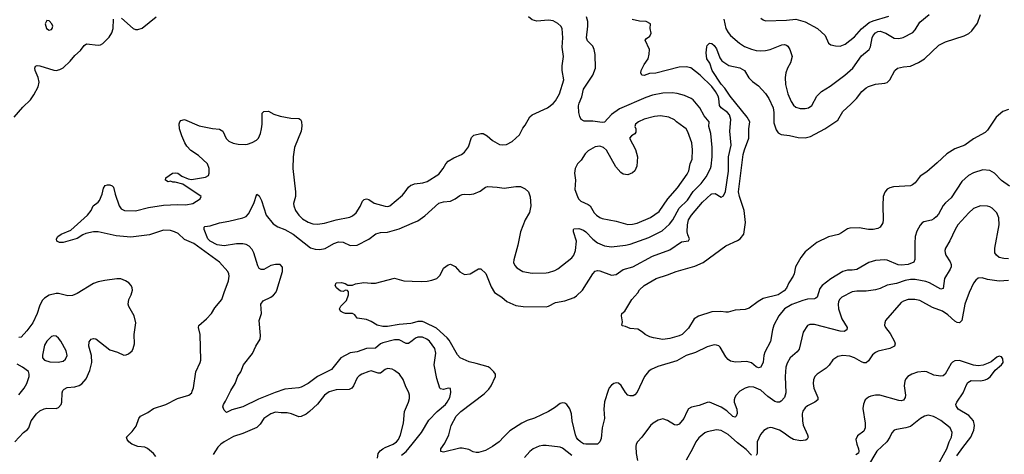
# Model space of a CAD drawing. Header units: inches. Extents: x 1834610 to 2027685, y 642842 to 774116.
# Tile 190 of 256: x 1876638 to 1885075, y 703583 to 707305. Entities that reach past the tile are written whole.
import ezdxf

# ---------------------------------------------------------------- set-up
doc = ezdxf.new("R2010")
doc.units = ezdxf.units.IN
doc.header["$MEASUREMENT"] = 0
doc.layers.add('B8770', color=7, linetype='Continuous')
doc.layers.add('B8780', color=7, linetype='Continuous')

msp = doc.modelspace()

# ---------------------------------------------------------------- linework, layer by layer
at = {"layer": 'B8770', "color": 5}
for points, elevation in [([(1876590, 706470.4), (1876664.2, 706555.8), (1876730, 706620.3), (1876758.9, 706661.1), (1876795.4, 706730), (1876804.8, 706770), (1876796.1, 706810), (1876771, 706870), (1876768.5, 706891.5), (1876773.6, 706906.4), (1876786.6, 706913.4), (1876809.7, 706910.3), (1876930, 706872.7), (1876950, 706871.6), (1876981.5, 706878.5), (1877010, 706894), (1877070.8, 706949.2), (1877110, 706998), (1877158, 707042), (1877190, 707084.9), (1877210, 707098), (1877310, 707087), (1877330, 707090.4), (1877350, 707101.6), (1877404.2, 707155.8), (1877427.6, 707192.4), (1877439.7, 707230), (1877440.7, 707310)], 620), ([(1877510, 707319.5), (1877610, 707228.7), (1877630, 707221.3), (1877650, 707220.4), (1877688.2, 707231.8), (1877806.6, 707330)], 620), ([(1877805.2, 703565.2), (1877785.6, 703590), (1877732.1, 703632.1), (1877710, 703643.8), (1877650, 703651), (1877598, 703670), (1877572, 703690), (1877558, 703710), (1877552.7, 703730), (1877602, 703778), (1877635.6, 703824.4), (1877658, 703890), (1877672.7, 703910), (1877737.4, 703942.6), (1877785.5, 703974.5), (1877890, 704011.2), (1877990, 704060.3), (1878088.7, 704090), (1878114, 704110), (1878115.3, 704124.7), (1878128.7, 704151.3), (1878147.8, 704290), (1878184.8, 704370), (1878189.8, 704390.2), (1878183.4, 704610), (1878169.7, 704670), (1878172.9, 704687.1), (1878237.4, 704742.6), (1878280.4, 704790), (1878310, 704836.5), (1878371.4, 704908.6), (1878388.8, 704970), (1878426, 705070), (1878433.3, 705110), (1878431, 705130), (1878420.4, 705150), (1878349.8, 705230), (1878130.7, 705390), (1878050, 705422.6), (1877994.9, 705474.9), (1877965.4, 705490), (1877930, 705500.9), (1877870, 705503.2), (1877750, 705462.2), (1877590, 705443.4), (1877465.8, 705454.2), (1877310, 705487.9), (1877270, 705488.9), (1877205.7, 705474.3), (1877177.7, 705462.3), (1877130, 705432.6), (1877010, 705397), (1876978.6, 705398.6), (1876955.3, 705410), (1876953.2, 705430), (1876965.1, 705450), (1876994.5, 705470), (1877077.2, 705502.8), (1877220.4, 705630), (1877249.8, 705670), (1877268.9, 705711.1), (1877310, 705741.3), (1877321.8, 705758.2), (1877344.2, 705810), (1877357.5, 705862.5), (1877370, 705884.9), (1877390, 705892.4), (1877410, 705890.4), (1877430, 705882), (1877442, 705870), (1877456, 705810), (1877489, 705710), (1877506.5, 705686.5), (1877536, 705670), (1877630, 705667.3), (1877742.5, 705697.5), (1877870, 705716.2), (1877990, 705721.8), (1878061.4, 705718.6), (1878121.2, 705730), (1878184, 705770), (1878192.3, 705792.3), (1878036.5, 705896.5), (1877970, 705915.3), (1877950, 705915.3), (1877930, 705922), (1877910, 705918), (1877886, 705930), (1877890, 705951.3), (1877948, 705990), (1877970, 705994.8), (1877992, 705990), (1878026.8, 705966.8), (1878081.6, 705941.6), (1878110, 705938), (1878230, 705956.4), (1878254.5, 705970), (1878261.6, 705990), (1878261.3, 706030), (1878246, 706070), (1878170, 706142.3), (1878104.1, 706184.1), (1878070, 706221), (1878052.7, 706250), (1878026.8, 706310), (1878008.7, 706370), (1878005.6, 706414.4), (1878010, 706432), (1878018, 706442), (1878050, 706450.6), (1878175.3, 706395.3), (1878290, 706372.6), (1878350, 706367), (1878379.3, 706350), (1878408.4, 706288.4), (1878430, 706265.7), (1878468.2, 706248.2), (1878510, 706238.9), (1878570, 706237), (1878590, 706239.5), (1878630, 706254), (1878667.3, 706272.7), (1878683.6, 706290), (1878702, 706330), (1878709.8, 706370.2), (1878714.5, 706410), (1878714.5, 706505.5), (1878730, 706519.1), (1878770, 706521.6), (1878815.6, 706495.6), (1878870, 706479.3), (1878962, 706462), (1879030, 706458.4), (1879044, 706450), (1879053.3, 706433.3), (1879054.6, 706394.6), (1879049.1, 706350), (1878994, 706210), (1878982.6, 706130), (1878979.8, 706030), (1879002.8, 705830), (1879000.3, 705790), (1878984.9, 705730), (1878986.3, 705710), (1879002.6, 705670), (1879030.3, 705630), (1879061.1, 705601.1), (1879110.1, 705570.1), (1879150, 705558.4), (1879190, 705554.5), (1879250, 705562.6), (1879350, 705592.1), (1879466.1, 705613.9), (1879490, 705625.4), (1879519.8, 705650), (1879554.6, 705705.4), (1879575.8, 705750), (1879590, 705766.7), (1879610, 705771.8), (1879630, 705764.4), (1879675.4, 705735.4), (1879770, 705707.4), (1879793.6, 705706.4), (1879810, 705712.2), (1879917.3, 705802.7), (1879941.7, 705830), (1879970, 705872.2), (1879990, 705888.8), (1880000, 705892.4)], 580), ([(1880000, 704555.6), (1879970, 704533.2), (1879950, 704533.3), (1879890, 704563.9), (1879850, 704564.3), (1879750, 704538.3), (1879730, 704528.9), (1879687.2, 704492.8), (1879610, 704490.7), (1879530, 704460.8), (1879470, 704453.6), (1879390, 704408.8), (1879310.4, 704310), (1879190, 704249.8), (1879110, 704190.7), (1879050, 704158.7), (1879030, 704152.3), (1878910, 704140.8), (1878826.6, 704113.4), (1878683.6, 704056.4), (1878550, 703989.6), (1878454.9, 703965.1), (1878410, 703942), (1878390, 703962), (1878378.4, 703990), (1878383.6, 704010), (1878402, 704038), (1878446.9, 704130), (1878484.2, 704190), (1878507.1, 704252.9), (1878532, 704290), (1878557, 704350), (1878633.1, 704446.9), (1878660.7, 704510), (1878699.3, 704570), (1878701.5, 704601.5), (1878689.6, 704730), (1878709.6, 704790), (1878705.6, 704870), (1878723.5, 704896.5), (1878790, 704928.5), (1878812.9, 704947.1), (1878831.5, 704970), (1878841.3, 704990), (1878889.5, 705149.5), (1878890, 705186), (1878870, 705209.4), (1878830, 705209.7), (1878790, 705199.7), (1878730, 705167.3), (1878706.2, 705166.2), (1878690, 705176), (1878677.3, 705197.3), (1878644.1, 705310), (1878630, 705338.5), (1878604.8, 705364.8), (1878579.4, 705379.4), (1878550, 705387.1), (1878495.5, 705384.5), (1878390, 705368.6), (1878330, 705376.9), (1878269.7, 705410), (1878249.7, 705430), (1878219, 705510), (1878218, 705530), (1878224.7, 705535.3), (1878270, 705539.1), (1878350, 705564.9), (1878430, 705579), (1878550.9, 705609.1), (1878578.9, 705621.1), (1878598.2, 705641.8), (1878643.5, 705730), (1878670, 705811), (1878690, 705798), (1878710, 705758), (1878750.3, 705630), (1878810, 705558.5), (1878850.1, 705530.1), (1878910, 705508.7), (1878982, 705470), (1879130, 705351.3), (1879170, 705341.1), (1879210, 705337.8), (1879254.5, 705345.5), (1879330, 705389.1), (1879370, 705404.4), (1879410, 705400.3), (1879470, 705372.2), (1879530, 705373.4), (1879630, 705426.7), (1879690, 705470.4), (1879730, 705481.6), (1879790, 705487), (1879890, 705514.9), (1880000, 705561.8)], 560), ([(1880000, 704706.6), (1879990, 704703.7), (1879890, 704696.3), (1879790, 704677.4), (1879750, 704678.7), (1879702, 704690), (1879650, 704720.9), (1879610, 704738), (1879530, 704748), (1879510, 704778), (1879490, 704788.7), (1879430, 704789), (1879413.6, 704793.6), (1879388, 704810), (1879378, 704830), (1879389.3, 704850.7), (1879438, 704902), (1879455.3, 704950), (1879455.3, 704975.3), (1879447.3, 704987.3), (1879430, 704988), (1879410, 704979), (1879390, 704981.2), (1879375.3, 704990), (1879354, 705010), (1879342, 705030), (1879349.3, 705050.7), (1879394.4, 705054.4), (1879426.4, 705046.4), (1879450, 705032), (1879490, 705032), (1879516.4, 705043.6), (1879586.3, 705053.7), (1879650, 705047.7), (1879686, 705050), (1879850, 705090.7), (1879930.3, 705070.3), (1880000, 705066.8)], 540), ([(1876595.1, 703690), (1876670, 703768.9), (1876705.6, 703794.4), (1876715.3, 703810), (1876736.4, 703870), (1876782.3, 703930), (1876810, 703955.2), (1876846.7, 703973.3), (1876870, 703977.2), (1876950, 703974.6), (1876970, 703983.1), (1876993.5, 704010), (1876998.7, 704030), (1877001.7, 704110), (1877008.2, 704130), (1877018, 704142), (1877044.1, 704155.9), (1877110, 704162.6), (1877147, 704173), (1877171.8, 704188.2), (1877207.6, 704230), (1877240.2, 704299.8), (1877257.3, 704370), (1877252.2, 704430), (1877229.8, 704510.2), (1877234.1, 704545.9), (1877250, 704568.2), (1877270, 704575.8), (1877290, 704572.2), (1877410, 704477.3), (1877477, 704457), (1877530, 704432.7), (1877550, 704434.9), (1877570, 704444.4), (1877600.7, 704470), (1877611.6, 704490), (1877620.5, 704530), (1877619.8, 704610), (1877633.6, 704710), (1877618, 704770), (1877573, 704850), (1877566.9, 704870), (1877572.6, 704910), (1877592.6, 704950), (1877603.6, 704990), (1877602.9, 705010), (1877594.5, 705030), (1877573.1, 705053.1), (1877546, 705070), (1877505.6, 705085.6), (1877470, 705085.7), (1877367.1, 705072.9), (1877310, 705061.1), (1877270, 705046.3), (1877130, 704959.2), (1877090, 704942), (1877050, 704939.8), (1876970, 704960.3), (1876950, 704960.8), (1876890, 704945.3), (1876850, 704921), (1876830, 704901.3), (1876807.3, 704852.7), (1876789.1, 704790), (1876750.2, 704710), (1876700.6, 704639.4), (1876650, 704587.3), (1876630, 704583.5)], 620), ([(1876630, 704093), (1876677, 704150), (1876699.5, 704190), (1876718, 704250), (1876719.3, 704270), (1876712.7, 704292.7), (1876662, 704330), (1876616.6, 704356.6)], 640), ([(1879705.2, 703550), (1879711.1, 703588.9), (1879728.1, 703611.9), (1879750, 703630.1), (1879770, 703642.7), (1879838, 703670), (1879867.4, 703690), (1879884.2, 703710), (1879900.3, 703750), (1879925.8, 703850), (1879935.4, 703950), (1879969.7, 704030), (1879978.2, 704061.8), (1879978.3, 704090), (1879972.6, 704110), (1879943.1, 704170), (1879924.6, 704224.6), (1879892, 704270), (1879850, 704302.4), (1879830, 704311.3), (1879790, 704316.9), (1879770, 704309.6), (1879730, 704278), (1879710, 704277.7), (1879650, 704296.9), (1879630, 704293.3), (1879570, 704269.6), (1879545.7, 704254.3), (1879530, 704238), (1879499.6, 704170), (1879484.9, 704150), (1879460.2, 704139.8), (1879350, 704136.5), (1879290, 704118.7), (1879248.9, 704090), (1879190, 704012.6), (1879121.1, 703950), (1879092.1, 703927.9), (1879050, 703907), (1879030, 703904.1), (1878966.6, 703930), (1878930, 703938.5), (1878877.3, 703937.3), (1878830, 703943.9), (1878790, 703929.8), (1878730.8, 703889.2), (1878698.5, 703841.5), (1878670, 703814), (1878550, 703761.5), (1878470, 703736.5), (1878388.8, 703691.2), (1878360.3, 703670), (1878336.1, 703643.9), (1878296.9, 703583.1)], 580), ([(1879910, 703574.8), (1879950, 703608.6), (1880000, 703670.8)], 560)]:
    msp.add_lwpolyline(points, dxfattribs=dict(at, elevation=elevation))
at = {"layer": 'B8770', "color": 5, "elevation": 640}
for points in [[(1876870, 707298), (1876856, 707270), (1876867.3, 707230), (1876890, 707216), (1876910, 707221), (1876917.2, 707230), (1876921.2, 707250), (1876914, 707270), (1876890, 707295.3)], [(1876930, 704598.4), (1876910, 704591.5), (1876870, 704551.6), (1876850, 704519.3), (1876833.4, 704433.4), (1876834.8, 704410), (1876851.3, 704390), (1876896.4, 704376.4), (1876967.9, 704372.1), (1877010, 704381.6), (1877030, 704397.3), (1877045.6, 704430), (1877035.8, 704470), (1876990, 704551.8), (1876970, 704578), (1876950, 704595.1)]]:
    msp.add_lwpolyline(points, close=True, dxfattribs=at)
at = {"layer": 'B8780', "color": 5}
for points, elevation in [([(1880000, 705892.4), (1880020.3, 705899.7), (1880091.9, 705908.1), (1880130, 705918.9), (1880230, 705983.7), (1880267.8, 706030), (1880290, 706070.6), (1880310, 706094.4), (1880357, 706123), (1880425.2, 706150), (1880450, 706170.6), (1880483.5, 706216.5), (1880510, 706296.3), (1880530, 706316.4), (1880590, 706330.6), (1880610, 706330.5), (1880644, 706310), (1880690.7, 706270), (1880750, 706236), (1880772.3, 706232.3), (1880810, 706237.8), (1880856.9, 706263.1), (1880920.7, 706319.3), (1880950, 706377.1), (1880970, 706402), (1881010, 706474.9), (1881029.8, 706490.2), (1881159.5, 706550), (1881210, 706587), (1881230, 706610.5), (1881264.4, 706670), (1881301.1, 706790), (1881287.1, 706870), (1881287.4, 706910), (1881297.7, 706990), (1881285.3, 707070), (1881290.8, 707150.8), (1881287.8, 707230), (1881275.6, 707250), (1881250, 707274), (1881210, 707296.9), (1881170, 707300.3), (1881070, 707292.5), (1881030, 707305.3), (1880997.8, 707330)], 580), ([(1880000, 705561.8), (1880050, 705583.1), (1880110, 705626.4), (1880230, 705734), (1880270, 705745.7), (1880330, 705750.4), (1880369.8, 705770.2), (1880410, 705800.4), (1880430, 705808.4), (1880450, 705812.4), (1880490, 705808.4), (1880530, 705813.7), (1880582.7, 705837.3), (1880630, 705870.4), (1880650, 705875.5), (1880730, 705872.4), (1880790, 705862.4), (1880890, 705876.3), (1880930, 705875.5), (1880970, 705858), (1880999.3, 705830), (1881012.4, 705787.6), (1881018.7, 705710), (1881006.1, 705653.9), (1880970, 705592.7), (1880930.2, 705489.8), (1880906.5, 705373.5), (1880872.4, 705250), (1880870, 705224.7), (1880880.6, 705200.6), (1880899.3, 705179.3), (1880950, 705150.3), (1881030, 705135.6), (1881150, 705136.5), (1881170, 705139), (1881223, 705157), (1881250, 705171.3), (1881370, 705267), (1881387.1, 705290), (1881401.1, 705330), (1881407.9, 705410), (1881383.5, 705490), (1881382.7, 705510), (1881386.6, 705513.4), (1881430, 705517.2), (1881470, 705502.2), (1881490.2, 705490), (1881550, 705424.9), (1881590, 705393.4), (1881650, 705368.1), (1881710, 705360.2), (1881830, 705373.2), (1881870, 705382.7), (1882030, 705440.5), (1882143.5, 705496.5), (1882206.4, 705553.6), (1882235, 705590), (1882290, 705691.4), (1882359.4, 705760.6), (1882410, 705834.3), (1882476.2, 705903.8), (1882521.2, 705958.8), (1882557.7, 706030), (1882562.3, 706050), (1882571.6, 706130), (1882571.4, 706211.4), (1882560.7, 706330), (1882543.5, 706390), (1882546, 706430), (1882502.4, 706482.4), (1882465.3, 706550), (1882410, 706619.6), (1882391.9, 706631.9), (1882336, 706656), (1882272.7, 706672.7), (1882230, 706678.8), (1882150, 706675.4), (1882060.8, 706659.2), (1882002, 706638), (1881778, 706542), (1881710, 706492.6), (1881650, 706428.4), (1881630, 706423.9), (1881550, 706437.3), (1881475.1, 706435.1), (1881449.5, 706449.5), (1881437, 706477), (1881429.6, 706509.6), (1881426.9, 706566.9), (1881431.1, 706590), (1881454.3, 706645.7), (1881470.6, 706709.4), (1881549.8, 706830), (1881571.9, 706890), (1881568.5, 707008.5), (1881561, 707050), (1881550, 707077.6), (1881503.4, 707123.4), (1881495.1, 707150), (1881507.2, 707250), (1881505, 707290), (1881495.8, 707330)], 560), ([(1880000, 705066.8), (1880082.7, 705062.7), (1880130, 705065.2), (1880170, 705073.6), (1880211.8, 705090), (1880241.1, 705118.9), (1880270, 705178.8), (1880310, 705206), (1880330, 705211), (1880370, 705191), (1880410, 705147.3), (1880450, 705124), (1880498, 705130), (1880570, 705171), (1880590, 705171), (1880631.9, 705131.9), (1880676.9, 705016.9), (1880706.4, 704970), (1880769.2, 704929.2), (1880813.4, 704893.4), (1880890, 704858.9), (1880952.2, 704847.8), (1881150, 704847.6), (1881170, 704851.8), (1881230, 704884), (1881310, 704898.9), (1881390, 704927.2), (1881410, 704941.3), (1881461.6, 704990), (1881550, 705127.7), (1881570, 705150.4), (1881590, 705157.6), (1881610, 705154.9), (1881710, 705118.3), (1881750, 705124.2), (1881810, 705166.5), (1881892, 705190), (1882060.2, 705279.8), (1882210, 705335.8), (1882310, 705403.1), (1882367.7, 705412.3), (1882378.7, 705430), (1882363.7, 705463.7), (1882358, 705490), (1882359.8, 705550), (1882369.3, 705590), (1882395.9, 705630), (1882490, 705742.1), (1882562.4, 705810), (1882570, 705815.1), (1882596.5, 705816.5), (1882650, 705784.9), (1882670, 705797.1), (1882686.7, 705833.3), (1882711.6, 706008.4), (1882710.7, 706130), (1882734.4, 706230), (1882721.8, 706350), (1882731.7, 706450), (1882719.5, 706490), (1882703.5, 706510), (1882649.7, 706550), (1882633.6, 706570), (1882629.9, 706630), (1882622.5, 706650), (1882600.7, 706690), (1882570, 706732.7), (1882470, 706829.8), (1882390, 706892.1), (1882350, 706903.1), (1882290, 706898), (1882090, 706847), (1882035.5, 706844.5), (1881990, 706826.3), (1881969.3, 706830), (1881959.5, 706850), (1881964.2, 706870), (1881990, 706922), (1882022.9, 706970), (1882033.3, 707010), (1882035.6, 707050), (1881999, 707130), (1882010, 707144.7), (1882036.6, 707163.4), (1882049, 707190), (1882039.3, 707230), (1882042, 707270), (1882006, 707290), (1881950, 707292.7), (1881886.3, 707306.3)], 540), ([(1885110, 706536.5), (1885061.7, 706518.3), (1885005.3, 706470), (1884930, 706359.8), (1884910, 706339.4), (1884810, 706286.3), (1884737, 706230), (1884650, 706198.7), (1884583, 706157), (1884501, 706079), (1884410, 706002.9), (1884353.7, 705966.3), (1884310, 705909.4), (1884288.8, 705891.2), (1884270, 705882.4), (1884126.9, 705873.1), (1884094.4, 705865.6), (1884070, 705852.7), (1884050.3, 705829.7), (1884036.4, 705790), (1884033.8, 705713.8), (1884038.4, 705590), (1884033.5, 705566.5), (1884010, 705529.2), (1883990, 705516), (1883950, 705509.5), (1883910, 705509.6), (1883830, 705522), (1883750, 705520.5), (1883730, 705513.3), (1883681.3, 705478.7), (1883654.5, 705465.5), (1883570, 705444.7), (1883470, 705397.4), (1883370, 705316.9), (1883330.3, 705270), (1883284.9, 705190), (1883274.9, 705130), (1883266, 705110), (1883230, 705052.7), (1883210, 705007), (1883190, 704982.6), (1883138.4, 704950), (1883010, 704916.9), (1882967.3, 704892.7), (1882890, 704836), (1882855.2, 704824.8), (1882770, 704818.4), (1882710, 704800.9), (1882690, 704799.5), (1882647.2, 704807.2), (1882570, 704803.5), (1882453.8, 704766.2), (1882417.8, 704742.2), (1882370, 704662.7), (1882314.8, 704610), (1882290, 704598), (1882210, 704576), (1882150, 704567), (1882070, 704580.9), (1882038, 704590), (1881998, 704610), (1881975.3, 704630), (1881934.5, 704654.5), (1881870, 704661.2), (1881830, 704679), (1881804, 704684), (1881798, 704690), (1881802, 704718), (1881796, 704770), (1881799, 704790), (1881822, 704810), (1881882.7, 704910), (1881935.1, 704964.9), (1881950, 704990.8), (1881990, 705027.7), (1882093.2, 705090), (1882190, 705120.9), (1882262.7, 705150), (1882424.2, 705195.8), (1882493.4, 705226.6), (1882690, 705369), (1882790, 705414), (1882811.8, 705430), (1882843.7, 705470), (1882856, 705570), (1882847, 705670), (1882805.4, 705790), (1882798.1, 705830), (1882837.3, 706150), (1882847.5, 706190), (1882885, 706290), (1882885, 706370), (1882893.3, 706430), (1882873, 706470), (1882727.2, 706650), (1882679.8, 706719.8), (1882650, 706752.9), (1882572.3, 706870), (1882552.7, 706932.7), (1882527.3, 706970), (1882520.2, 707020.2), (1882525.6, 707074.4), (1882530, 707084.7), (1882550, 707104.7), (1882570, 707102), (1882590, 707084.7), (1882610, 707056), (1882638.7, 706978.7), (1882654.1, 706954.1), (1882714, 706914), (1882810, 706894), (1882850, 706870.4), (1882886.2, 706806.2), (1882916.7, 706776.7), (1882970, 706739.1), (1883030, 706672.2), (1883056.9, 706630), (1883093.9, 706550), (1883099.5, 706510), (1883101.5, 706421.5), (1883121.2, 706361.2), (1883136.7, 706336.7), (1883163.3, 706323.3), (1883233.6, 706313.6), (1883310, 706295.1), (1883370, 706293), (1883414.9, 706305.1), (1883538, 706370), (1883650, 706445.3), (1883690, 706520.3), (1883759.2, 706580.8), (1883808.8, 706631.2), (1883853.3, 706690), (1883890, 706721.3), (1883910, 706733.7), (1883970, 706754), (1884050, 706761.3), (1884072.4, 706767.6), (1884094, 706790), (1884137, 706870), (1884161.2, 706890), (1884210, 706902.4), (1884270, 706908.5), (1884341.1, 706938.9), (1884390, 706970.3), (1884512.9, 707087.1), (1884570, 707114.6), (1884730, 707167.6), (1884771.4, 707188.6), (1884797.6, 707210), (1884844.1, 707275.9), (1884871.2, 707350)], 520), ([(1882673, 707310), (1882690.2, 707230), (1882710, 707194.6), (1882730, 707170.3), (1882804.9, 707104.9), (1882850, 707074.9), (1882910, 707051.6), (1882950, 707041.7), (1882990, 707038.9), (1883030, 707042), (1883070, 707051.5), (1883170, 707089), (1883192.1, 707092.1), (1883210, 707087.2), (1883219.1, 707079.1), (1883238, 707050), (1883258, 706990), (1883243.4, 706936.6), (1883217.1, 706890), (1883204.4, 706850), (1883198, 706810), (1883200.4, 706750), (1883221.1, 706670), (1883250, 706604.9), (1883270, 706574), (1883290, 706556.3), (1883325.5, 706545.5), (1883370, 706543.7), (1883396, 706550), (1883425.1, 706570), (1883468, 706650), (1883507.8, 706690), (1883582.6, 706737.4), (1883709.7, 706830), (1883776.1, 706890), (1883850, 706995), (1883917.1, 707050), (1883928, 707072), (1883941.8, 707150), (1883950.8, 707170), (1883970, 707191.8), (1883990, 707203), (1884010, 707206.3), (1884058.9, 707190), (1884130, 707148.4), (1884170, 707143.2), (1884208.1, 707151.9), (1884290, 707195.6), (1884310, 707218.7), (1884350, 707283.1), (1884430, 707350.3)], 540), ([(1882990, 707319.1), (1883010, 707303.8), (1883030, 707296.4), (1883210, 707300.2), (1883290, 707309.3), (1883367.3, 707287.3), (1883473.1, 707230), (1883539.5, 707170), (1883570, 707103.8), (1883590, 707090.4), (1883630, 707081.3), (1883670, 707079.5), (1883710, 707095.6), (1883790, 707159.7), (1883852.5, 707227.5), (1883917.7, 707282.3), (1883950, 707296), (1884084.3, 707335.7)], 560), ([(1885120.1, 705880.1), (1885050, 705927.8), (1884990, 705992), (1884950, 706014.5), (1884890, 706020.9), (1884810, 705993.6), (1884769.1, 705970.9), (1884710, 705918.4), (1884620.2, 705779.8), (1884570, 705736.9), (1884550, 705713.6), (1884510, 705640.5), (1884490, 705616.3), (1884470, 705598.9), (1884450, 705589.7), (1884385.4, 705574.6), (1884370, 705565.1), (1884353.7, 705546.3), (1884324.8, 705495.2), (1884311.3, 705448.7), (1884307.1, 705392.9), (1884309, 705251), (1884299.5, 705230), (1884250.1, 705209.9), (1884190, 705202.3), (1884166.7, 705206.7), (1884070, 705244.8), (1884050, 705248), (1883970, 705242), (1883914.3, 705225.7), (1883810, 705167.1), (1883770, 705159.7), (1883730, 705159.6), (1883690, 705149.6), (1883590, 705087.3), (1883515.5, 705030), (1883495.6, 705004.4), (1883470.7, 704929.3), (1883460.2, 704919.8), (1883450, 704914.8), (1883390, 704912.5), (1883350, 704901.8), (1883253.3, 704866.7), (1883191.1, 704828.9), (1883141.8, 704770), (1883101, 704690), (1883089.4, 704650), (1883072.8, 704550), (1883022, 704458), (1883014.7, 704430), (1883008.8, 704371.2), (1882990, 704329.2), (1882970, 704323.7), (1882950, 704332.3), (1882907.7, 704367.7), (1882870, 704379.1), (1882771.3, 704371.3), (1882730, 704380.7), (1882710, 704395.1), (1882690, 704419.5), (1882641.4, 704501.4), (1882630, 704511.2), (1882610, 704518.9), (1882590, 704519.7), (1882530, 704503.1), (1882430, 704454), (1882348, 704430), (1882270, 704384.2), (1882106, 704334), (1882048, 704310), (1882027.3, 704292.7), (1881991.2, 704248.8), (1881930, 704116), (1881910, 704092.3), (1881894.7, 704085.3), (1881870, 704082.9), (1881850, 704089.5), (1881830, 704112.7), (1881792.3, 704172.3), (1881770, 704192.3), (1881750, 704194.5), (1881730, 704189.5), (1881710, 704176.2), (1881690, 704152.3), (1881680.3, 704130), (1881648.5, 704031.5), (1881642.7, 703970), (1881650.3, 703890), (1881628.5, 703810), (1881619.9, 703720.1), (1881610, 703689), (1881590, 703669.5), (1881490, 703669.8), (1881470, 703674), (1881442.9, 703690), (1881420.5, 703710), (1881408, 703728), (1881401, 703750), (1881373.5, 703870), (1881365.1, 703930), (1881351.6, 703971.6), (1881326, 704010), (1881310, 704022), (1881290, 704024.5), (1881270, 704018.4), (1881219.6, 703980.4), (1881168.8, 703951.2), (1881050, 703893.8), (1880987.6, 703872.4), (1880941.6, 703850), (1880836.9, 703783.1), (1880785.7, 703734.3), (1880747.7, 703690), (1880690.5, 703650), (1880630, 703616.2), (1880570, 703599.3), (1880550, 703599.3), (1880524.5, 703604.5), (1880485.6, 703625.6), (1880430, 703637.2), (1880410, 703637.2), (1880270, 703600.9), (1880246, 703606), (1880246.6, 703630), (1880281, 703679), (1880316, 703750), (1880334.5, 703830), (1880377.6, 703910), (1880418, 703950), (1880618.3, 704101.7), (1880657.9, 704142.1), (1880676.8, 704170), (1880714.3, 704250), (1880714.3, 704270), (1880701.3, 704290), (1880670, 704319.8), (1880651.1, 704331.1), (1880550, 704362.2), (1880490, 704375), (1880413.6, 704410), (1880390, 704435.6), (1880319.5, 704559.5), (1880302.2, 704582.2), (1880210, 704663.2), (1880110, 704712.9), (1880090, 704719.9), (1880050, 704720.6), (1880000, 704706.6)], 540), ([(1885110, 705258.5), (1885070, 705260.3), (1885030, 705268.7), (1885007.5, 705287.5), (1884994.8, 705310), (1884993.1, 705350), (1885031.9, 705550), (1885029.2, 705609.2), (1885010.5, 705650.5), (1884970, 705691.1), (1884950, 705703.9), (1884930, 705709.8), (1884870, 705710.8), (1884810, 705687.6), (1884770, 705652.1), (1884676.9, 705550), (1884652.7, 705510), (1884607.6, 705412.4), (1884570.5, 705350), (1884564.9, 705330), (1884568, 705310), (1884574.9, 705290), (1884611.1, 705231.1), (1884618.6, 705210), (1884619.1, 705190), (1884611.7, 705168.3), (1884563.6, 705090), (1884550, 705004.5), (1884530, 704998.3), (1884432.9, 705052.9), (1884404, 705064), (1884310, 705081.2), (1884270, 705080.2), (1884226.9, 705073.1), (1884150, 705045.6), (1884070, 705033.3), (1884010, 705002.7), (1883970, 704990.8), (1883890, 704981.6), (1883810, 704981.4), (1883770, 704974.2), (1883683.8, 704930), (1883663.1, 704910), (1883653.4, 704890), (1883650.2, 704869.8), (1883654.5, 704830), (1883683.9, 704743.9), (1883728, 704670), (1883726.8, 704650), (1883703.8, 704636.2), (1883670, 704636.9), (1883450, 704695.8), (1883410, 704696), (1883390, 704685.2), (1883350.3, 704629.7), (1883316.3, 704483.7), (1883299.7, 704460.3), (1883241.3, 704410), (1883215.3, 704364.7), (1883204.4, 704330), (1883196.5, 704250), (1883202.6, 704110), (1883190.2, 704069.8), (1883162.3, 704037.7), (1883150, 704029.6), (1883130, 704029.6), (1883110, 704036.9), (1883050, 704077.6), (1882990, 704132.7), (1882930, 704158.4), (1882890, 704160.6), (1882854.4, 704150), (1882810, 704123.1), (1882776.1, 704090), (1882764.7, 704070), (1882759, 704050), (1882759.6, 704030), (1882783.8, 703970), (1882787.3, 703932.7), (1882778.8, 703910), (1882770, 703902.7), (1882750, 703907), (1882696.5, 703956.5), (1882647.8, 703987.8), (1882550, 704029.5), (1882530, 704027), (1882459.9, 704000.1), (1882394, 703986), (1882370, 703972.7), (1882353.3, 703946.7), (1882330, 703889.5), (1882290, 703841.6), (1882270, 703833.6), (1882250, 703835.1), (1882190, 703874.3), (1882150, 703888.4), (1882110, 703876.8), (1882065.3, 703850), (1882044.6, 703830), (1881970, 703729.6), (1881932.4, 703690), (1881921.3, 703670), (1881917.4, 703650), (1881920.2, 703590), (1881932.6, 703530)], 560), ([(1885110, 705071.6), (1885030, 705065), (1884930, 705079.8), (1884886.6, 705093.4), (1884850, 705091.8), (1884830, 705074.5), (1884812, 705048), (1884774.2, 704970), (1884736.5, 704870), (1884710.1, 704729.9), (1884690.2, 704709.8), (1884670, 704713.1), (1884650, 704725), (1884590, 704778.6), (1884545.7, 704810), (1884460.5, 704840.5), (1884350, 704900.4), (1884309.8, 704909.8), (1884250, 704908.8), (1884210, 704895), (1884190, 704882.7), (1884058, 704730), (1884050.4, 704710), (1884048.4, 704690), (1884057.1, 704670), (1884096.7, 704616.7), (1884133.1, 704550), (1884139.5, 704530), (1884134.4, 704510), (1884094, 704490), (1883993.8, 704466.2), (1883970, 704455.6), (1883945.5, 704434.5), (1883910, 704383), (1883890, 704366), (1883870, 704366), (1883850, 704374.2), (1883790, 704409.1), (1883750, 704423.7), (1883691.8, 704428.2), (1883650, 704422.4), (1883606.2, 704393.8), (1883573.5, 704346.5), (1883550, 704321.7), (1883470.4, 704270), (1883452, 704250), (1883439.6, 704220.4), (1883436.1, 704190), (1883443.9, 704150), (1883476.5, 704070), (1883476, 704050), (1883450.4, 704030), (1883390, 703998), (1883370, 703982.6), (1883347.7, 703952.3), (1883342.6, 703930), (1883344.6, 703870), (1883351.8, 703831.8), (1883388.9, 703750), (1883393.4, 703730), (1883387.1, 703712.9), (1883375.5, 703704.5), (1883330, 703698.3), (1883270.1, 703709.9), (1883233.8, 703730), (1883190, 703765.2), (1883150, 703789), (1883090, 703809.8), (1883070, 703811.8), (1883050, 703807.4), (1883014, 703786), (1882986.6, 703753.4), (1882957.2, 703690), (1882956.4, 703590), (1882950, 703572.4)], 580), ([(1880000, 703670.8), (1880079.8, 703770), (1880144.2, 703875.8), (1880214.8, 703950), (1880285.8, 704010), (1880302, 704030), (1880323, 704070), (1880332.5, 704112.5), (1880330, 704146), (1880310, 704148.7), (1880270, 704137.2), (1880244.8, 704144.8), (1880239, 704150), (1880212.9, 704232.9), (1880190.9, 704350), (1880203.1, 704450), (1880194.2, 704490), (1880150, 704550.9), (1880128, 704570), (1880090, 704587.9), (1880050, 704587.1), (1880030, 704578), (1880000, 704555.6)], 560), ([(1884669.2, 703570), (1884718.3, 703641.7), (1884788.9, 703730), (1884814.9, 703790), (1884819.9, 703830), (1884810.6, 703870), (1884770, 703915.5), (1884678.5, 703970), (1884662.9, 703997.1), (1884660.8, 704010), (1884668.7, 704030), (1884722.7, 704110), (1884750, 704178.8), (1884762, 704198), (1884790, 704214.9), (1884873.3, 704213.3), (1884910, 704220.2), (1884931.5, 704230), (1884956.9, 704250), (1884996.4, 704303.6), (1885052.3, 704350), (1885065.2, 704370), (1885061.2, 704401.2), (1885050, 704418), (1885030, 704424), (1885010, 704416), (1884963.4, 704376.6), (1884937, 704363), (1884893, 704347), (1884850, 704339.7), (1884810, 704346.6), (1884690, 704387.3), (1884650, 704383.7), (1884630, 704372.7), (1884619.9, 704360.1), (1884569, 704271), (1884550, 704255.6), (1884530, 704251.2), (1884470, 704261.3), (1884410, 704289.7), (1884390, 704292.6), (1884330, 704287.3), (1884282, 704270), (1884248.4, 704250), (1884230, 704229.4), (1884222, 704210), (1884217.8, 704170), (1884229.2, 704090), (1884225.2, 704070), (1884210, 704046.9), (1884190, 704041.5), (1884170, 704043.5), (1884009.3, 704090.7), (1883970.2, 704089.8), (1883930, 704082.4), (1883910, 704074), (1883883.8, 704050), (1883867.7, 704012.3), (1883864, 703976), (1883883.2, 703850), (1883883.6, 703810), (1883870, 703782.4), (1883818, 703742), (1883802.8, 703710), (1883810.2, 703670), (1883826.5, 703630), (1883829.1, 703610), (1883825.5, 703594.5), (1883801.9, 703578.1)], 620), ([(1884494, 703470), (1884581.3, 703630), (1884601.7, 703690), (1884624, 703730), (1884628, 703770), (1884611.3, 703811.3), (1884530, 703873), (1884490, 703896.9), (1884468.3, 703908.3), (1884422.3, 703917.7), (1884390, 703909.7), (1884356.3, 703890), (1884270, 703822.6), (1884230.2, 703809.8), (1884150, 703796.9), (1884130.3, 703789.7), (1884111.7, 703768.3), (1884093.4, 703730), (1884067.2, 703690), (1883982.2, 703610), (1883904.2, 703475.8)], 640), ([(1882910, 703576.8), (1882864, 703624), (1882790, 703680.9), (1882710, 703754), (1882650, 703787.3), (1882610, 703792.9), (1882530, 703776.2), (1882510, 703766.8), (1882456.2, 703723.8), (1882430.7, 703689.3), (1882403.7, 703630), (1882350, 703532.8)], 580), ([(1881370, 703574.2), (1881290, 703636.4), (1881270, 703645.1), (1881150, 703659.8), (1881121, 703659), (1881090, 703652.4), (1881039.3, 703630), (1881010, 703606.3), (1880963.1, 703556.9)], 560)]:
    msp.add_lwpolyline(points, dxfattribs=dict(at, elevation=elevation))
at = {"layer": 'B8780', "color": 5, "elevation": 580}
msp.add_lwpolyline([(1882130, 706481.5), (1882076.4, 706476.4), (1881990, 706454), (1881941.3, 706430), (1881914, 706410), (1881910.3, 706390), (1881918.6, 706370), (1881917.2, 706342.8), (1881910, 706328.5), (1881879.1, 706310), (1881864.4, 706290), (1881914, 706194), (1881930.7, 706130.7), (1881926.3, 706050), (1881910, 706012.3), (1881890, 705992.9), (1881850, 705976.4), (1881810, 705983.9), (1881790, 705996.4), (1881745.2, 706045.2), (1881666.9, 706186.9), (1881640.9, 706210), (1881610, 706222.4), (1881570, 706217.6), (1881510, 706182), (1881484.5, 706155.5), (1881450, 706103.7), (1881417.3, 706070), (1881398.8, 706030), (1881390.8, 705990), (1881400.5, 705930), (1881394, 705850), (1881417.1, 705790), (1881426.7, 705770), (1881446.4, 705750), (1881510, 705722.6), (1881526.4, 705710), (1881560.3, 705650), (1881579.5, 705630), (1881610, 705610.3), (1881630, 705603.6), (1881750, 705579.7), (1881850, 705550.2), (1881890, 705552.9), (1881930, 705563.5), (1882043, 705610), (1882117.5, 705662.5), (1882192.3, 705770), (1882273.8, 705866.2), (1882357.4, 705982.6), (1882370.7, 706010), (1882384.4, 706070), (1882399, 706110), (1882403.8, 706190), (1882397.7, 706250), (1882364.6, 706344.6), (1882347.6, 706370), (1882330, 706385.8), (1882265.6, 706430), (1882247.6, 706447.6), (1882201.2, 706470)], close=True, dxfattribs=at)

doc.saveas('drawing.dxf')
